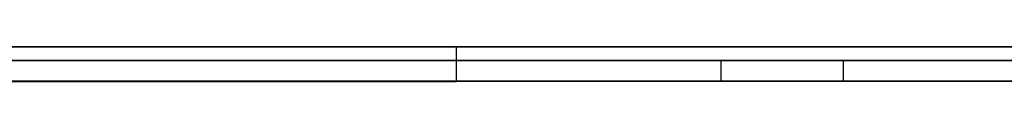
# Model space of a CAD drawing. Extents: x -2.05 to 2.05, y 0 to 2.3.
# Tile 28 of 74: x 1.032155 to 1.046352, y 2.219499 to 2.219999. Entities that reach past the tile are written whole.
import ezdxf

# ---------------------------------------------------------------- set-up
doc = ezdxf.new("R2010")
doc.units = 0
doc.layers.get('0').update_dxf_attribs({"linetype": 'CONTINUOUS'})

# ---------------------------------------------------------------- blocks, each defined once
blk = doc.blocks.new('*U1')
at = {"extrusion": (0, 1, 0)}
for p, q in [((1.978, 2.219999, -0.83), (-1.978, 2.219999, -0.83)), ((-1.978, 2.219999, 0.83), (1.978, 2.219999, 0.83)), ((0.708, 2.219999, -0.705), (1.628, 2.219999, -0.705)), ((1.628, 2.219999, -0.405), (0.708, 2.219999, -0.405)), ((1.038447, 2.219999, -0.246411), (1.025582, 2.219999, -0.246411)), ((1.025582, 2.219999, -0.261693), (1.038447, 2.219999, -0.261693)), ((1.038447, 2.219999, -0.201676), (1.025582, 2.219999, -0.201676)), ((1.025582, 2.219999, -0.216958), (1.038447, 2.219999, -0.216958)), ((1.038447, 2.219999, -0.261693), (1.038447, 2.219999, -0.246411)), ((1.038447, 2.219999, -0.216958), (1.038447, 2.219999, -0.201676)), ((1.628, 2.219799, -0.705), (0.708, 2.219799, -0.705)), ((0.708, 2.219799, -0.405), (1.628, 2.219799, -0.405)), ((1.038447, 2.219499, -0.261693), (1.025582, 2.219499, -0.261693)), ((1.025582, 2.219499, -0.246411), (1.038447, 2.219499, -0.246411)), ((1.038447, 2.219499, -0.216958), (1.025582, 2.219499, -0.216958)), ((1.025582, 2.219499, -0.201676), (1.038447, 2.219499, -0.201676)), ((1.038447, 2.219499, -0.246411), (1.038447, 2.219499, -0.261693)), ((1.038447, 2.219499, -0.201676), (1.038447, 2.219499, -0.216958))]:
    blk.add_line(p, q, dxfattribs=at)
for p, q in [((1.978, 2.219999, -0.83), (-1.978, 2.219999, -0.83)), ((0.708, 2.219999, -0.705), (1.628, 2.219999, -0.705)), ((1.025582, 2.219999, -0.261693), (1.038447, 2.219999, -0.261693)), ((1.025582, 2.219999, -0.216958), (1.038447, 2.219999, -0.216958)), ((1.038447, 2.219999, -0.261693), (1.038447, 2.219499, -0.261693)), ((1.038447, 2.219999, -0.216958), (1.038447, 2.219499, -0.216958)), ((1.628, 2.219799, -0.705), (0.708, 2.219799, -0.705)), ((1.042267, 2.219799, -0.488673), (1.042267, 2.219499, -0.488673)), ((1.042267, 2.219799, -0.488673), (1.042267, 2.219499, -0.488673)), ((1.04403, 2.219799, -0.501799), (1.04403, 2.219499, -0.501799)), ((1.04403, 2.219799, -0.501799), (1.04403, 2.219499, -0.501799)), ((1.038447, 2.219499, -0.261693), (1.025582, 2.219499, -0.261693)), ((1.038447, 2.219499, -0.216958), (1.025582, 2.219499, -0.216958))]:
    blk.add_line(p, q)
at = {"extrusion": (0, 0, -1)}
for p, q in [((-1.978, 2.219999, 0.83), (1.978, 2.219999, 0.83)), ((1.628, 2.219999, -0.405), (0.708, 2.219999, -0.405)), ((1.038447, 2.219999, -0.246411), (1.025582, 2.219999, -0.246411)), ((1.038447, 2.219999, -0.201676), (1.025582, 2.219999, -0.201676)), ((1.038447, 2.219999, -0.246411), (1.038447, 2.219499, -0.246411)), ((1.038447, 2.219999, -0.201676), (1.038447, 2.219499, -0.201676)), ((0.708, 2.219799, -0.405), (1.628, 2.219799, -0.405)), ((1.025582, 2.219499, -0.246411), (1.038447, 2.219499, -0.246411)), ((1.025582, 2.219499, -0.201676), (1.038447, 2.219499, -0.201676))]:
    blk.add_line(p, q, dxfattribs=at)
at = {"extrusion": (-1, 0, 0)}
for p, q in [((1.038447, 2.219999, -0.261693), (1.038447, 2.219999, -0.246411)), ((1.038447, 2.219999, -0.261693), (1.038447, 2.219499, -0.261693)), ((1.038447, 2.219999, -0.246411), (1.038447, 2.219499, -0.246411)), ((1.038447, 2.219999, -0.216958), (1.038447, 2.219999, -0.201676)), ((1.038447, 2.219999, -0.216958), (1.038447, 2.219499, -0.216958)), ((1.038447, 2.219999, -0.201676), (1.038447, 2.219499, -0.201676)), ((1.038447, 2.219499, -0.246411), (1.038447, 2.219499, -0.261693)), ((1.038447, 2.219499, -0.201676), (1.038447, 2.219499, -0.216958))]:
    blk.add_line(p, q, dxfattribs=at)
for points in [[(1.04227, 2.2198, -0.488673), (1.04175, 2.2198, -0.488674), (1.04123, 2.2198, -0.488678), (1.04072, 2.2198, -0.488685), (1.04021, 2.2198, -0.488694), (1.0397, 2.2198, -0.488706), (1.0392, 2.2198, -0.488721), (1.03869, 2.2198, -0.488738), (1.03819, 2.2198, -0.488759), (1.03769, 2.2198, -0.488781), (1.0372, 2.2198, -0.488807), (1.0367, 2.2198, -0.488835), (1.03621, 2.2198, -0.488866), (1.03572, 2.2198, -0.4889), (1.03523, 2.2198, -0.488936), (1.03475, 2.2198, -0.488975), (1.03427, 2.2198, -0.489016), (1.03379, 2.2198, -0.489061), (1.03331, 2.2198, -0.489108), (1.03283, 2.2198, -0.489157), (1.03236, 2.2198, -0.48921), (1.03189, 2.2198, -0.489265)], [(1.04227, 2.2198, -0.488673), (1.04175, 2.2198, -0.488674), (1.04123, 2.2198, -0.488678), (1.04072, 2.2198, -0.488685), (1.04021, 2.2198, -0.488694), (1.0397, 2.2198, -0.488706), (1.0392, 2.2198, -0.488721), (1.03869, 2.2198, -0.488738), (1.03819, 2.2198, -0.488759), (1.03769, 2.2198, -0.488781), (1.0372, 2.2198, -0.488807), (1.0367, 2.2198, -0.488835), (1.03621, 2.2198, -0.488866), (1.03572, 2.2198, -0.4889), (1.03523, 2.2198, -0.488936), (1.03475, 2.2198, -0.488975), (1.03427, 2.2198, -0.489016), (1.03379, 2.2198, -0.489061), (1.03331, 2.2198, -0.489108), (1.03283, 2.2198, -0.489157), (1.03236, 2.2198, -0.48921), (1.03189, 2.2198, -0.489265)], [(1.032, 2.2198, -0.502997), (1.03232, 2.2198, -0.502928), (1.03264, 2.2198, -0.502861), (1.03297, 2.2198, -0.502795), (1.03329, 2.2198, -0.502732), (1.03362, 2.2198, -0.502671), (1.03395, 2.2198, -0.502612), (1.03429, 2.2198, -0.502555), (1.03462, 2.2198, -0.5025), (1.03496, 2.2198, -0.502447), (1.0353, 2.2198, -0.502396), (1.03564, 2.2198, -0.502348), (1.03598, 2.2198, -0.502301), (1.03633, 2.2198, -0.502256), (1.03667, 2.2198, -0.502214), (1.03702, 2.2198, -0.502173), (1.03737, 2.2198, -0.502135), (1.03773, 2.2198, -0.502099), (1.03808, 2.2198, -0.502065), (1.03844, 2.2198, -0.502032), (1.0388, 2.2198, -0.502002), (1.03916, 2.2198, -0.501974), (1.03952, 2.2198, -0.501948), (1.03989, 2.2198, -0.501925), (1.04025, 2.2198, -0.501903), (1.04062, 2.2198, -0.501883), (1.04099, 2.2198, -0.501866), (1.04136, 2.2198, -0.50185), (1.04174, 2.2198, -0.501837), (1.04212, 2.2198, -0.501825), (1.0425, 2.2198, -0.501816), (1.04288, 2.2198, -0.501809), (1.04326, 2.2198, -0.501803), (1.04364, 2.2198, -0.5018), (1.04403, 2.2198, -0.501799)], [(1.032, 2.2198, -0.502997), (1.03232, 2.2198, -0.502928), (1.03264, 2.2198, -0.502861), (1.03297, 2.2198, -0.502795), (1.03329, 2.2198, -0.502732), (1.03362, 2.2198, -0.502671), (1.03395, 2.2198, -0.502612), (1.03429, 2.2198, -0.502555), (1.03462, 2.2198, -0.5025), (1.03496, 2.2198, -0.502447), (1.0353, 2.2198, -0.502396), (1.03564, 2.2198, -0.502348), (1.03598, 2.2198, -0.502301), (1.03633, 2.2198, -0.502256), (1.03667, 2.2198, -0.502214), (1.03702, 2.2198, -0.502173), (1.03737, 2.2198, -0.502135), (1.03773, 2.2198, -0.502099), (1.03808, 2.2198, -0.502065), (1.03844, 2.2198, -0.502032), (1.0388, 2.2198, -0.502002), (1.03916, 2.2198, -0.501974), (1.03952, 2.2198, -0.501948), (1.03989, 2.2198, -0.501925), (1.04025, 2.2198, -0.501903), (1.04062, 2.2198, -0.501883), (1.04099, 2.2198, -0.501866), (1.04136, 2.2198, -0.50185), (1.04174, 2.2198, -0.501837), (1.04212, 2.2198, -0.501825), (1.0425, 2.2198, -0.501816), (1.04288, 2.2198, -0.501809), (1.04326, 2.2198, -0.501803), (1.04364, 2.2198, -0.5018), (1.04403, 2.2198, -0.501799)], [(1.03199, 2.2198, -0.606737), (1.03228, 2.2198, -0.606864), (1.03257, 2.2198, -0.60699), (1.03286, 2.2198, -0.607116), (1.03316, 2.2198, -0.60724), (1.03345, 2.2198, -0.607363), (1.03375, 2.2198, -0.607484), (1.03404, 2.2198, -0.607605), (1.03434, 2.2198, -0.607724), (1.03464, 2.2198, -0.607842), (1.03493, 2.2198, -0.607959), (1.03523, 2.2198, -0.608074), (1.03553, 2.2198, -0.608188), (1.03583, 2.2198, -0.608301), (1.03613, 2.2198, -0.608412), (1.03644, 2.2198, -0.608523), (1.03674, 2.2198, -0.608632), (1.03704, 2.2198, -0.608739), (1.03735, 2.2198, -0.608846), (1.03765, 2.2198, -0.608951), (1.03796, 2.2198, -0.609054), (1.03826, 2.2198, -0.609157), (1.03857, 2.2198, -0.609258), (1.03888, 2.2198, -0.609358), (1.03919, 2.2198, -0.609456), (1.0395, 2.2198, -0.609554), (1.03981, 2.2198, -0.60965), (1.04012, 2.2198, -0.609745), (1.04043, 2.2198, -0.609838), (1.04075, 2.2198, -0.60993), (1.04106, 2.2198, -0.610021), (1.04137, 2.2198, -0.610111), (1.04169, 2.2198, -0.610199), (1.042, 2.2198, -0.610286), (1.04232, 2.2198, -0.610372), (1.04264, 2.2198, -0.610456), (1.04296, 2.2198, -0.610539), (1.04327, 2.2198, -0.610621), (1.04359, 2.2198, -0.610702), (1.04391, 2.2198, -0.610781), (1.04424, 2.2198, -0.610859), (1.04456, 2.2198, -0.610935), (1.04488, 2.2198, -0.611011), (1.0452, 2.2198, -0.611085), (1.04553, 2.2198, -0.611158), (1.04585, 2.2198, -0.611229), (1.04618, 2.2198, -0.6113), (1.0465, 2.2198, -0.611369)], [(1.03199, 2.2198, -0.606737), (1.03228, 2.2198, -0.606864), (1.03257, 2.2198, -0.60699), (1.03286, 2.2198, -0.607116), (1.03316, 2.2198, -0.60724), (1.03345, 2.2198, -0.607363), (1.03375, 2.2198, -0.607484), (1.03404, 2.2198, -0.607605), (1.03434, 2.2198, -0.607724), (1.03464, 2.2198, -0.607842), (1.03493, 2.2198, -0.607959), (1.03523, 2.2198, -0.608074), (1.03553, 2.2198, -0.608188), (1.03583, 2.2198, -0.608301), (1.03613, 2.2198, -0.608412), (1.03644, 2.2198, -0.608523), (1.03674, 2.2198, -0.608632), (1.03704, 2.2198, -0.608739), (1.03735, 2.2198, -0.608846), (1.03765, 2.2198, -0.608951), (1.03796, 2.2198, -0.609054), (1.03826, 2.2198, -0.609157), (1.03857, 2.2198, -0.609258), (1.03888, 2.2198, -0.609358), (1.03919, 2.2198, -0.609456), (1.0395, 2.2198, -0.609554), (1.03981, 2.2198, -0.60965), (1.04012, 2.2198, -0.609745), (1.04043, 2.2198, -0.609838), (1.04075, 2.2198, -0.60993), (1.04106, 2.2198, -0.610021), (1.04137, 2.2198, -0.610111), (1.04169, 2.2198, -0.610199), (1.042, 2.2198, -0.610286), (1.04232, 2.2198, -0.610372), (1.04264, 2.2198, -0.610456), (1.04296, 2.2198, -0.610539), (1.04327, 2.2198, -0.610621), (1.04359, 2.2198, -0.610702), (1.04391, 2.2198, -0.610781), (1.04424, 2.2198, -0.610859), (1.04456, 2.2198, -0.610935), (1.04488, 2.2198, -0.611011), (1.0452, 2.2198, -0.611085), (1.04553, 2.2198, -0.611158), (1.04585, 2.2198, -0.611229), (1.04618, 2.2198, -0.6113), (1.0465, 2.2198, -0.611369)], [(1.04659, 2.2198, -0.598438), (1.04635, 2.2198, -0.598377), (1.04611, 2.2198, -0.598314), (1.04588, 2.2198, -0.59825), (1.04564, 2.2198, -0.598185), (1.0454, 2.2198, -0.598119), (1.04517, 2.2198, -0.598052), (1.04493, 2.2198, -0.597984), (1.0447, 2.2198, -0.597914), (1.04446, 2.2198, -0.597843), (1.04423, 2.2198, -0.597772), (1.044, 2.2198, -0.597699), (1.04376, 2.2198, -0.597624), (1.04353, 2.2198, -0.597549), (1.0433, 2.2198, -0.597473), (1.04307, 2.2198, -0.597395), (1.04284, 2.2198, -0.597316), (1.04262, 2.2198, -0.597237), (1.04239, 2.2198, -0.597156), (1.04216, 2.2198, -0.597073), (1.04193, 2.2198, -0.59699), (1.04171, 2.2198, -0.596906), (1.04148, 2.2198, -0.59682), (1.04126, 2.2198, -0.596733), (1.04104, 2.2198, -0.596645), (1.04081, 2.2198, -0.596556), (1.04059, 2.2198, -0.596466), (1.04037, 2.2198, -0.596375), (1.04015, 2.2198, -0.596282), (1.03993, 2.2198, -0.596188), (1.03971, 2.2198, -0.596094), (1.03949, 2.2198, -0.595998), (1.03927, 2.2198, -0.595901), (1.03906, 2.2198, -0.595802), (1.03884, 2.2198, -0.595703), (1.03862, 2.2198, -0.595602), (1.03841, 2.2198, -0.595501), (1.03819, 2.2198, -0.595398), (1.03798, 2.2198, -0.595294), (1.03777, 2.2198, -0.595189), (1.03755, 2.2198, -0.595082), (1.03734, 2.2198, -0.594975), (1.03713, 2.2198, -0.594866), (1.03692, 2.2198, -0.594757), (1.03671, 2.2198, -0.594646), (1.0365, 2.2198, -0.594535), (1.03629, 2.2198, -0.594423), (1.03609, 2.2198, -0.59431), (1.03588, 2.2198, -0.594196), (1.03567, 2.2198, -0.594082), (1.03547, 2.2198, -0.593967), (1.03526, 2.2198, -0.593851), (1.03506, 2.2198, -0.593734), (1.03486, 2.2198, -0.593617), (1.03465, 2.2198, -0.593499), (1.03445, 2.2198, -0.59338), (1.03425, 2.2198, -0.59326), (1.03405, 2.2198, -0.59314), (1.03385, 2.2198, -0.593019), (1.03365, 2.2198, -0.592897), (1.03345, 2.2198, -0.592774), (1.03326, 2.2198, -0.592651), (1.03306, 2.2198, -0.592526), (1.03286, 2.2198, -0.592401), (1.03267, 2.2198, -0.592275), (1.03247, 2.2198, -0.592149), (1.03228, 2.2198, -0.592022), (1.03208, 2.2198, -0.591894)], [(1.04659, 2.2198, -0.598438), (1.04635, 2.2198, -0.598377), (1.04611, 2.2198, -0.598314), (1.04588, 2.2198, -0.59825), (1.04564, 2.2198, -0.598185), (1.0454, 2.2198, -0.598119), (1.04517, 2.2198, -0.598052), (1.04493, 2.2198, -0.597984), (1.0447, 2.2198, -0.597914), (1.04446, 2.2198, -0.597843), (1.04423, 2.2198, -0.597772), (1.044, 2.2198, -0.597699), (1.04376, 2.2198, -0.597624), (1.04353, 2.2198, -0.597549), (1.0433, 2.2198, -0.597473), (1.04307, 2.2198, -0.597395), (1.04284, 2.2198, -0.597316), (1.04262, 2.2198, -0.597237), (1.04239, 2.2198, -0.597156), (1.04216, 2.2198, -0.597073), (1.04193, 2.2198, -0.59699), (1.04171, 2.2198, -0.596906), (1.04148, 2.2198, -0.59682), (1.04126, 2.2198, -0.596733), (1.04104, 2.2198, -0.596645), (1.04081, 2.2198, -0.596556), (1.04059, 2.2198, -0.596466), (1.04037, 2.2198, -0.596375), (1.04015, 2.2198, -0.596282), (1.03993, 2.2198, -0.596188), (1.03971, 2.2198, -0.596094), (1.03949, 2.2198, -0.595998), (1.03927, 2.2198, -0.595901), (1.03906, 2.2198, -0.595802), (1.03884, 2.2198, -0.595703), (1.03862, 2.2198, -0.595602), (1.03841, 2.2198, -0.595501), (1.03819, 2.2198, -0.595398), (1.03798, 2.2198, -0.595294), (1.03777, 2.2198, -0.595189), (1.03755, 2.2198, -0.595082), (1.03734, 2.2198, -0.594975), (1.03713, 2.2198, -0.594866), (1.03692, 2.2198, -0.594757), (1.03671, 2.2198, -0.594646), (1.0365, 2.2198, -0.594535), (1.03629, 2.2198, -0.594423), (1.03609, 2.2198, -0.59431), (1.03588, 2.2198, -0.594196), (1.03567, 2.2198, -0.594082), (1.03547, 2.2198, -0.593967), (1.03526, 2.2198, -0.593851), (1.03506, 2.2198, -0.593734), (1.03486, 2.2198, -0.593617), (1.03465, 2.2198, -0.593499), (1.03445, 2.2198, -0.59338), (1.03425, 2.2198, -0.59326), (1.03405, 2.2198, -0.59314), (1.03385, 2.2198, -0.593019), (1.03365, 2.2198, -0.592897), (1.03345, 2.2198, -0.592774), (1.03326, 2.2198, -0.592651), (1.03306, 2.2198, -0.592526), (1.03286, 2.2198, -0.592401), (1.03267, 2.2198, -0.592275), (1.03247, 2.2198, -0.592149), (1.03228, 2.2198, -0.592022), (1.03208, 2.2198, -0.591894)], [(1.04643, 2.2198, -0.488774), (1.0463, 2.2198, -0.488768), (1.04616, 2.2198, -0.488761), (1.04602, 2.2198, -0.488755), (1.04589, 2.2198, -0.488749), (1.04575, 2.2198, -0.488743), (1.04561, 2.2198, -0.488738), (1.04547, 2.2198, -0.488732), (1.04534, 2.2198, -0.488727), (1.0452, 2.2198, -0.488722), (1.04506, 2.2198, -0.488718), (1.04492, 2.2198, -0.488713), (1.04479, 2.2198, -0.488709), (1.04465, 2.2198, -0.488705), (1.04451, 2.2198, -0.488702), (1.04437, 2.2198, -0.488698), (1.04423, 2.2198, -0.488695), (1.04409, 2.2198, -0.488692), (1.04395, 2.2198, -0.488689), (1.04381, 2.2198, -0.488686), (1.04367, 2.2198, -0.488684), (1.04353, 2.2198, -0.488682), (1.04339, 2.2198, -0.48868), (1.04325, 2.2198, -0.488678), (1.04311, 2.2198, -0.488677), (1.04297, 2.2198, -0.488676), (1.04283, 2.2198, -0.488675), (1.04269, 2.2198, -0.488674), (1.04255, 2.2198, -0.488673), (1.04241, 2.2198, -0.488673), (1.04227, 2.2198, -0.488673)], [(1.04643, 2.2198, -0.488774), (1.0463, 2.2198, -0.488768), (1.04616, 2.2198, -0.488761), (1.04602, 2.2198, -0.488755), (1.04589, 2.2198, -0.488749), (1.04575, 2.2198, -0.488743), (1.04561, 2.2198, -0.488738), (1.04547, 2.2198, -0.488732), (1.04534, 2.2198, -0.488727), (1.0452, 2.2198, -0.488722), (1.04506, 2.2198, -0.488718), (1.04492, 2.2198, -0.488713), (1.04479, 2.2198, -0.488709), (1.04465, 2.2198, -0.488705), (1.04451, 2.2198, -0.488702), (1.04437, 2.2198, -0.488698), (1.04423, 2.2198, -0.488695), (1.04409, 2.2198, -0.488692), (1.04395, 2.2198, -0.488689), (1.04381, 2.2198, -0.488686), (1.04367, 2.2198, -0.488684), (1.04353, 2.2198, -0.488682), (1.04339, 2.2198, -0.48868), (1.04325, 2.2198, -0.488678), (1.04311, 2.2198, -0.488677), (1.04297, 2.2198, -0.488676), (1.04283, 2.2198, -0.488675), (1.04269, 2.2198, -0.488674), (1.04255, 2.2198, -0.488673), (1.04241, 2.2198, -0.488673), (1.04227, 2.2198, -0.488673)], [(1.04403, 2.2198, -0.501799), (1.0442, 2.2198, -0.501799), (1.04437, 2.2198, -0.5018), (1.04454, 2.2198, -0.501801), (1.04471, 2.2198, -0.501802), (1.04488, 2.2198, -0.501803), (1.04505, 2.2198, -0.501805), (1.04522, 2.2198, -0.501807), (1.04539, 2.2198, -0.50181), (1.04555, 2.2198, -0.501812), (1.04572, 2.2198, -0.501815), (1.04589, 2.2198, -0.501819), (1.04606, 2.2198, -0.501822), (1.04623, 2.2198, -0.501826), (1.04639, 2.2198, -0.501831)], [(1.04403, 2.2198, -0.501799), (1.0442, 2.2198, -0.501799), (1.04437, 2.2198, -0.5018), (1.04454, 2.2198, -0.501801), (1.04471, 2.2198, -0.501802), (1.04488, 2.2198, -0.501803), (1.04505, 2.2198, -0.501805), (1.04522, 2.2198, -0.501807), (1.04539, 2.2198, -0.50181), (1.04555, 2.2198, -0.501812), (1.04572, 2.2198, -0.501815), (1.04589, 2.2198, -0.501819), (1.04606, 2.2198, -0.501822), (1.04623, 2.2198, -0.501826), (1.04639, 2.2198, -0.501831)], [(1.03186, 2.2195, -0.489268), (1.03257, 2.2195, -0.489186), (1.03329, 2.2195, -0.48911), (1.03401, 2.2195, -0.48904), (1.03473, 2.2195, -0.488976), (1.03546, 2.2195, -0.488919), (1.03619, 2.2195, -0.488867), (1.03693, 2.2195, -0.488822), (1.03768, 2.2195, -0.488782), (1.03843, 2.2195, -0.488749), (1.03919, 2.2195, -0.488721), (1.03995, 2.2195, -0.4887), (1.04072, 2.2195, -0.488685), (1.04149, 2.2195, -0.488676), (1.04227, 2.2195, -0.488673)], [(1.03186, 2.2195, -0.489268), (1.03257, 2.2195, -0.489186), (1.03329, 2.2195, -0.48911), (1.03401, 2.2195, -0.48904), (1.03473, 2.2195, -0.488976), (1.03546, 2.2195, -0.488919), (1.03619, 2.2195, -0.488867), (1.03693, 2.2195, -0.488822), (1.03768, 2.2195, -0.488782), (1.03843, 2.2195, -0.488749), (1.03919, 2.2195, -0.488721), (1.03995, 2.2195, -0.4887), (1.04072, 2.2195, -0.488685), (1.04149, 2.2195, -0.488676), (1.04227, 2.2195, -0.488673)], [(1.04403, 2.2195, -0.501799), (1.04345, 2.2195, -0.501802), (1.04287, 2.2195, -0.501809), (1.0423, 2.2195, -0.50182), (1.04173, 2.2195, -0.501837), (1.04117, 2.2195, -0.501858), (1.04061, 2.2195, -0.501884), (1.04006, 2.2195, -0.501914), (1.03951, 2.2195, -0.501949), (1.03896, 2.2195, -0.501989), (1.03842, 2.2195, -0.502034), (1.03789, 2.2195, -0.502083), (1.03736, 2.2195, -0.502137), (1.03683, 2.2195, -0.502195), (1.03631, 2.2195, -0.502259), (1.03579, 2.2195, -0.502327), (1.03528, 2.2195, -0.502399), (1.03477, 2.2195, -0.502477), (1.03426, 2.2195, -0.502559), (1.03376, 2.2195, -0.502646), (1.03327, 2.2195, -0.502737), (1.03278, 2.2195, -0.502833), (1.03229, 2.2195, -0.502934), (1.03181, 2.2195, -0.503039)], [(1.04403, 2.2195, -0.501799), (1.04345, 2.2195, -0.501802), (1.04287, 2.2195, -0.501809), (1.0423, 2.2195, -0.50182), (1.04173, 2.2195, -0.501837), (1.04117, 2.2195, -0.501858), (1.04061, 2.2195, -0.501884), (1.04006, 2.2195, -0.501914), (1.03951, 2.2195, -0.501949), (1.03896, 2.2195, -0.501989), (1.03842, 2.2195, -0.502034), (1.03789, 2.2195, -0.502083), (1.03736, 2.2195, -0.502137), (1.03683, 2.2195, -0.502195), (1.03631, 2.2195, -0.502259), (1.03579, 2.2195, -0.502327), (1.03528, 2.2195, -0.502399), (1.03477, 2.2195, -0.502477), (1.03426, 2.2195, -0.502559), (1.03376, 2.2195, -0.502646), (1.03327, 2.2195, -0.502737), (1.03278, 2.2195, -0.502833), (1.03229, 2.2195, -0.502934), (1.03181, 2.2195, -0.503039)], [(1.04662, 2.2195, -0.611393), (1.04613, 2.2195, -0.61129), (1.04564, 2.2195, -0.611183), (1.04515, 2.2195, -0.611074), (1.04467, 2.2195, -0.610962), (1.04418, 2.2195, -0.610847), (1.0437, 2.2195, -0.610729), (1.04322, 2.2195, -0.610608), (1.04274, 2.2195, -0.610484), (1.04227, 2.2195, -0.610357), (1.04179, 2.2195, -0.610227), (1.04132, 2.2195, -0.610094), (1.04084, 2.2195, -0.609959), (1.04037, 2.2195, -0.60982), (1.0399, 2.2195, -0.609679), (1.03944, 2.2195, -0.609535), (1.03897, 2.2195, -0.609388), (1.03851, 2.2195, -0.609237), (1.03805, 2.2195, -0.609084), (1.03759, 2.2195, -0.608928), (1.03713, 2.2195, -0.608769), (1.03667, 2.2195, -0.608608), (1.03622, 2.2195, -0.608443), (1.03576, 2.2195, -0.608275), (1.03531, 2.2195, -0.608105), (1.03486, 2.2195, -0.607931), (1.03442, 2.2195, -0.607755), (1.03397, 2.2195, -0.607576), (1.03353, 2.2195, -0.607393), (1.03308, 2.2195, -0.607208), (1.03264, 2.2195, -0.607021), (1.0322, 2.2195, -0.606831), (1.03177, 2.2195, -0.60664)], [(1.04662, 2.2195, -0.611393), (1.04613, 2.2195, -0.61129), (1.04564, 2.2195, -0.611183), (1.04515, 2.2195, -0.611074), (1.04467, 2.2195, -0.610962), (1.04418, 2.2195, -0.610847), (1.0437, 2.2195, -0.610729), (1.04322, 2.2195, -0.610608), (1.04274, 2.2195, -0.610484), (1.04227, 2.2195, -0.610357), (1.04179, 2.2195, -0.610227), (1.04132, 2.2195, -0.610094), (1.04084, 2.2195, -0.609959), (1.04037, 2.2195, -0.60982), (1.0399, 2.2195, -0.609679), (1.03944, 2.2195, -0.609535), (1.03897, 2.2195, -0.609388), (1.03851, 2.2195, -0.609237), (1.03805, 2.2195, -0.609084), (1.03759, 2.2195, -0.608928), (1.03713, 2.2195, -0.608769), (1.03667, 2.2195, -0.608608), (1.03622, 2.2195, -0.608443), (1.03576, 2.2195, -0.608275), (1.03531, 2.2195, -0.608105), (1.03486, 2.2195, -0.607931), (1.03442, 2.2195, -0.607755), (1.03397, 2.2195, -0.607576), (1.03353, 2.2195, -0.607393), (1.03308, 2.2195, -0.607208), (1.03264, 2.2195, -0.607021), (1.0322, 2.2195, -0.606831), (1.03177, 2.2195, -0.60664)], [(1.03202, 2.2195, -0.591853), (1.03231, 2.2195, -0.592046), (1.03261, 2.2195, -0.592237), (1.0329, 2.2195, -0.592426), (1.0332, 2.2195, -0.592613), (1.03349, 2.2195, -0.592799), (1.03379, 2.2195, -0.592983), (1.03409, 2.2195, -0.593166), (1.0344, 2.2195, -0.593346), (1.0347, 2.2195, -0.593525), (1.035, 2.2195, -0.593702), (1.03531, 2.2195, -0.593878), (1.03562, 2.2195, -0.594051), (1.03593, 2.2195, -0.594223), (1.03624, 2.2195, -0.594393), (1.03655, 2.2195, -0.594562), (1.03687, 2.2195, -0.594729), (1.03718, 2.2195, -0.594894), (1.0375, 2.2195, -0.595056), (1.03782, 2.2195, -0.595216), (1.03814, 2.2195, -0.595373), (1.03847, 2.2195, -0.595528), (1.03879, 2.2195, -0.59568), (1.03912, 2.2195, -0.595829), (1.03944, 2.2195, -0.595976), (1.03977, 2.2195, -0.596121), (1.0401, 2.2195, -0.596262), (1.04043, 2.2195, -0.596401), (1.04077, 2.2195, -0.596538), (1.0411, 2.2195, -0.596672), (1.04144, 2.2195, -0.596803), (1.04178, 2.2195, -0.596932), (1.04212, 2.2195, -0.597058), (1.04246, 2.2195, -0.597181), (1.0428, 2.2195, -0.597302), (1.04315, 2.2195, -0.59742), (1.04349, 2.2195, -0.597536), (1.04384, 2.2195, -0.597649), (1.04419, 2.2195, -0.59776), (1.04454, 2.2195, -0.597867), (1.04489, 2.2195, -0.597973), (1.04525, 2.2195, -0.598075), (1.0456, 2.2195, -0.598175), (1.04596, 2.2195, -0.598273), (1.04632, 2.2195, -0.598368), (1.04668, 2.2195, -0.59846)], [(1.03202, 2.2195, -0.591853), (1.03231, 2.2195, -0.592046), (1.03261, 2.2195, -0.592237), (1.0329, 2.2195, -0.592426), (1.0332, 2.2195, -0.592613), (1.03349, 2.2195, -0.592799), (1.03379, 2.2195, -0.592983), (1.03409, 2.2195, -0.593166), (1.0344, 2.2195, -0.593346), (1.0347, 2.2195, -0.593525), (1.035, 2.2195, -0.593702), (1.03531, 2.2195, -0.593878), (1.03562, 2.2195, -0.594051), (1.03593, 2.2195, -0.594223), (1.03624, 2.2195, -0.594393), (1.03655, 2.2195, -0.594562), (1.03687, 2.2195, -0.594729), (1.03718, 2.2195, -0.594894), (1.0375, 2.2195, -0.595056), (1.03782, 2.2195, -0.595216), (1.03814, 2.2195, -0.595373), (1.03847, 2.2195, -0.595528), (1.03879, 2.2195, -0.59568), (1.03912, 2.2195, -0.595829), (1.03944, 2.2195, -0.595976), (1.03977, 2.2195, -0.596121), (1.0401, 2.2195, -0.596262), (1.04043, 2.2195, -0.596401), (1.04077, 2.2195, -0.596538), (1.0411, 2.2195, -0.596672), (1.04144, 2.2195, -0.596803), (1.04178, 2.2195, -0.596932), (1.04212, 2.2195, -0.597058), (1.04246, 2.2195, -0.597181), (1.0428, 2.2195, -0.597302), (1.04315, 2.2195, -0.59742), (1.04349, 2.2195, -0.597536), (1.04384, 2.2195, -0.597649), (1.04419, 2.2195, -0.59776), (1.04454, 2.2195, -0.597867), (1.04489, 2.2195, -0.597973), (1.04525, 2.2195, -0.598075), (1.0456, 2.2195, -0.598175), (1.04596, 2.2195, -0.598273), (1.04632, 2.2195, -0.598368), (1.04668, 2.2195, -0.59846)], [(1.04227, 2.2195, -0.488673), (1.04248, 2.2195, -0.488673), (1.04269, 2.2195, -0.488674), (1.0429, 2.2195, -0.488675), (1.04312, 2.2195, -0.488677), (1.04333, 2.2195, -0.488679), (1.04354, 2.2195, -0.488682), (1.04375, 2.2195, -0.488685), (1.04396, 2.2195, -0.488689), (1.04417, 2.2195, -0.488693), (1.04438, 2.2195, -0.488698), (1.04458, 2.2195, -0.488704), (1.04479, 2.2195, -0.488709), (1.045, 2.2195, -0.488716), (1.04521, 2.2195, -0.488723), (1.04541, 2.2195, -0.48873), (1.04562, 2.2195, -0.488738), (1.04583, 2.2195, -0.488746), (1.04603, 2.2195, -0.488755), (1.04624, 2.2195, -0.488765), (1.04644, 2.2195, -0.488775)], [(1.04227, 2.2195, -0.488673), (1.04248, 2.2195, -0.488673), (1.04269, 2.2195, -0.488674), (1.0429, 2.2195, -0.488675), (1.04312, 2.2195, -0.488677), (1.04333, 2.2195, -0.488679), (1.04354, 2.2195, -0.488682), (1.04375, 2.2195, -0.488685), (1.04396, 2.2195, -0.488689), (1.04417, 2.2195, -0.488693), (1.04438, 2.2195, -0.488698), (1.04458, 2.2195, -0.488704), (1.04479, 2.2195, -0.488709), (1.045, 2.2195, -0.488716), (1.04521, 2.2195, -0.488723), (1.04541, 2.2195, -0.48873), (1.04562, 2.2195, -0.488738), (1.04583, 2.2195, -0.488746), (1.04603, 2.2195, -0.488755), (1.04624, 2.2195, -0.488765), (1.04644, 2.2195, -0.488775)], [(1.04657, 2.2195, -0.501836), (1.04632, 2.2195, -0.501829), (1.04606, 2.2195, -0.501823), (1.04581, 2.2195, -0.501817), (1.04556, 2.2195, -0.501812), (1.0453, 2.2195, -0.501808), (1.04505, 2.2195, -0.501805), (1.0448, 2.2195, -0.501803), (1.04454, 2.2195, -0.501801), (1.04429, 2.2195, -0.5018), (1.04403, 2.2195, -0.501799)], [(1.04657, 2.2195, -0.501836), (1.04632, 2.2195, -0.501829), (1.04606, 2.2195, -0.501823), (1.04581, 2.2195, -0.501817), (1.04556, 2.2195, -0.501812), (1.0453, 2.2195, -0.501808), (1.04505, 2.2195, -0.501805), (1.0448, 2.2195, -0.501803), (1.04454, 2.2195, -0.501801), (1.04429, 2.2195, -0.5018), (1.04403, 2.2195, -0.501799)]]:
    blk.add_polyline3d(points)

msp = doc.modelspace()

# ---------------------------------------------------------------- block references
msp.add_blockref('*U1', (0, 0))

doc.saveas('drawing.dxf')
